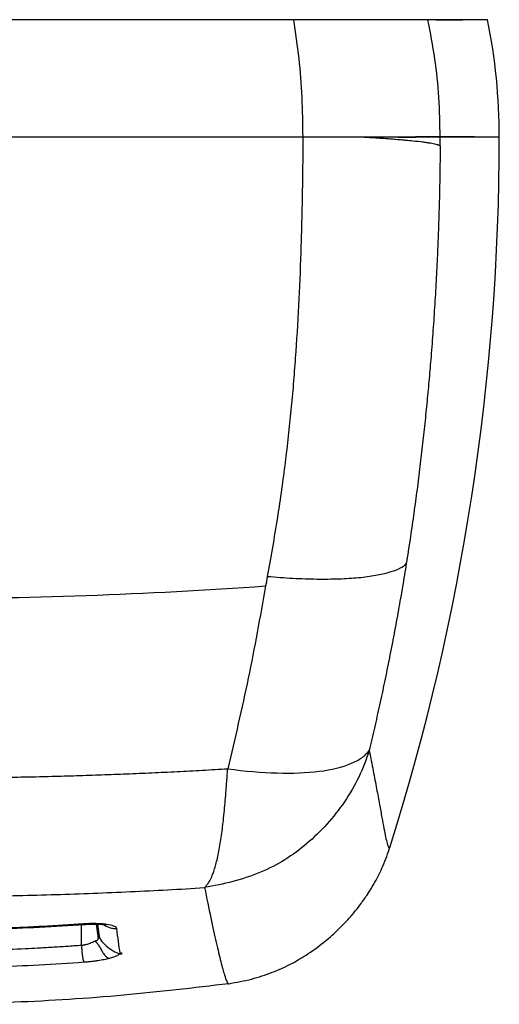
# Model space of a CAD drawing. Header units: millimetres. Extents: x 38 to 184, y 33 to 254.
# Tile 9 of 10: x 62 to 78, y 203 to 237. Entities that reach past the tile are written whole.
import ezdxf

# ---------------------------------------------------------------- set-up
doc = ezdxf.new("R2010")
doc.units = ezdxf.units.MM

msp = doc.modelspace()

# ---------------------------------------------------------------- linework, layer by layer
at = {"color": 7, "linetype": 'Continuous', "lineweight": 25}
for p, q in [((78.443, 232.752), (76.431, 232.752)), ((64.212, 205.233), (64.208, 205.946)), ((64.267, 205.956), (64.28, 205.965)), ((64.715, 205.959), (64.781, 205.454)), ((64.752, 205.957), (64.811, 205.544))]:
    msp.add_line(p, q, dxfattribs=at)
for centre, radius, start, end in [((58.32, 232.752), 20.123, 0, 11.468), ((-1.807, 232.752), 80.25, 342.4864, 0)]:
    msp.add_arc(centre, radius, start, end, dxfattribs=at)
for points, knots in [([(71.447, 236.752), (70.785, 236.752), (69.438, 236.751), (67.352, 236.75), (65.18, 236.75), (62.922, 236.751), (60.584, 236.752), (58.193, 236.753), (55.802, 236.752), (53.464, 236.751), (51.206, 236.75), (49.034, 236.75), (46.948, 236.751), (45.601, 236.752), (44.939, 236.752)], [0, 0, 0, 0, 0.076934, 0.156418, 0.238458, 0.323062, 0.41024, 0.5, 0.589756, 0.676931, 0.761535, 0.843576, 0.923062, 1, 1, 1, 1]), ([(71.756, 232.752), (71.749, 233.204), (71.737, 234.099), (71.633, 235.438), (71.51, 236.311), (71.447, 236.752)], [0, 0, 0, 0, 0.336194, 0.665105, 1, 1, 1, 1]), ([(76.01, 236.752), (75.956, 236.752), (75.849, 236.752), (75.523, 236.752), (75.082, 236.752), (74.532, 236.752), (73.887, 236.752), (73.154, 236.752), (72.34, 236.752), (71.747, 236.752), (71.447, 236.752)], [0, 0, 0, 0, 0.127552, 0.252247, 0.375486, 0.499705, 0.623961, 0.747312, 0.872182, 1, 1, 1, 1]), ([(76.43, 232.752), (76.42, 233.203), (76.402, 234.096), (76.261, 235.434), (76.095, 236.31), (76.011, 236.752)], [0, 0, 0, 0, 0.3350609, 0.6639139, 1, 1, 1, 1]), ([(78.036, 236.752), (78.037, 236.752), (78.04, 236.752), (78, 236.752), (77.92, 236.752), (77.795, 236.752), (77.605, 236.752), (77.328, 236.752), (76.951, 236.752), (76.519, 236.752), (76.178, 236.752), (76.011, 236.752)], [0, 0, 0, 0, 0.051325, 0.152272, 0.252473, 0.351823, 0.456781, 0.600059, 0.738353, 0.871666, 1, 1, 1, 1]), ([(76.282, 236.752), (76.287, 236.752), (76.42, 236.752), (76.624, 236.752), (76.873, 236.752), (77.037, 236.752), (77.067, 236.752), (77.082, 236.752)], [0, 0, 0, 0, 0.008715, 0.256455, 0.503922, 0.751514, 1, 1, 1, 1]), ([(77.082, 236.752), (77.148, 236.752), (77.226, 236.752), (77.199, 236.752), (77.194, 236.752)], [0, 0, 0, 0, 0.835831, 1, 1, 1, 1]), ([(71.752, 232.752), (69.547, 232.752), (67.31, 232.752), (64.47, 232.752), (63.9, 232.752), (62.757, 232.752), (62.185, 232.752), (60.467, 232.752), (59.321, 232.752), (57.597, 232.752), (57.023, 232.752), (55.872, 232.752), (55.298, 232.752), (53.583, 232.752), (52.447, 232.752), (49.062, 232.752), (46.834, 232.752), (44.633, 232.752)], [0, 0, 0, 0, 0.25, 0.25, 0.3125, 0.3125, 0.375, 0.375, 0.5, 0.5, 0.5625, 0.5625, 0.625, 0.625, 0.75, 0.75, 1, 1, 1, 1]), ([(71.752, 232.752), (71.752, 232.671), (71.751, 232.485), (71.749, 232.242), (71.746, 231.997), (71.742, 231.673), (71.736, 231.246), (71.728, 230.731), (71.718, 230.236), (71.703, 229.598), (71.67, 228.522), (71.608, 227.013), (71.518, 225.525), (71.426, 224.346), (71.319, 223.168), (71.157, 221.685), (70.945, 220.162), (70.713, 218.774), (70.595, 218.106), (70.54, 217.8)], [0, 0, 0, 0, 0.015625, 0.03125, 0.046875, 0.0625, 0.09375, 0.125, 0.15625, 0.1875, 0.25, 0.375, 0.5, 0.5625, 0.625, 0.75, 0.875, 0.9375, 1, 1, 1, 1]), ([(73.749, 232.752), (73.449, 232.752), (73.131, 232.752), (72.46, 232.752), (72.112, 232.752), (71.752, 232.752)], [0, 0, 0, 0, 0.5, 0.5, 1, 1, 1, 1]), ([(76.43, 232.752), (76.375, 232.752), (76.267, 232.752), (75.935, 232.752), (75.483, 232.752), (74.915, 232.752), (74.251, 232.752), (73.5, 232.752), (72.667, 232.752), (72.062, 232.752), (71.756, 232.752)], [0, 0, 0, 0, 0.127153, 0.251191, 0.374781, 0.500004, 0.625222, 0.748798, 0.872808, 1, 1, 1, 1]), ([(76.429, 232.457), (76.422, 232.459), (76.408, 232.466), (76.381, 232.476), (76.344, 232.488), (76.286, 232.505), (76.205, 232.524), (76.095, 232.544), (75.974, 232.563), (75.787, 232.588), (75.55, 232.615), (75.304, 232.639), (75.107, 232.656), (74.93, 232.671), (74.725, 232.688), (74.527, 232.703), (74.332, 232.716), (74.137, 232.729), (73.944, 232.741), (73.813, 232.748), (73.749, 232.752)], [0, 0, 0, 0, 0.02582, 0.057584, 0.095125, 0.138284, 0.2115, 0.269164, 0.332346, 0.395026, 0.517561, 0.601876, 0.638106, 0.700906, 0.757863, 0.810056, 0.860391, 0.908842, 0.955385, 1, 1, 1, 1]), ([(76.431, 232.752), (76.401, 232.752), (76.361, 232.752), (76.256, 232.752), (76.193, 232.752), (75.972, 232.752), (75.784, 232.752), (75.496, 232.752), (75.435, 232.752), (75.31, 232.752), (75.246, 232.752), (75.045, 232.752), (74.903, 232.752), (74.603, 232.752), (74.444, 232.752), (74.109, 232.752), (73.933, 232.752), (73.75, 232.752)], [0, 0, 0, 0, 0.125, 0.125, 0.25, 0.25, 0.5, 0.5, 0.5625, 0.5625, 0.625, 0.625, 0.75, 0.75, 0.875, 0.875, 1, 1, 1, 1]), ([(74.988, 232.752), (75.144, 232.752), (75.353, 232.752), (75.552, 232.752), (75.604, 232.752)], [0, 0, 0, 0, 0.742571, 1, 1, 1, 1]), ([(77.596, 232.763), (77.591, 232.763), (77.578, 232.763), (77.352, 232.763), (76.952, 232.763), (76.387, 232.762), (75.865, 232.762), (75.604, 232.762)], [0, 0, 0, 0, 0.168414, 0.37631, 0.584207, 0.792103, 1, 1, 1, 1]), ([(78.43, 232.752), (78.424, 232.752), (78.411, 232.752), (78.184, 232.752), (77.783, 232.752), (77.216, 232.752), (76.692, 232.752), (76.43, 232.752)], [0, 0, 0, 0, 0.168502, 0.376377, 0.584251, 0.792126, 1, 1, 1, 1]), ([(76.429, 232.457), (76.428, 232.338), (76.426, 232.101), (76.421, 231.744), (76.415, 231.386), (76.408, 231.028), (76.4, 230.668), (76.39, 230.308), (76.379, 229.947), (76.367, 229.585), (76.353, 229.222), (76.331, 228.684), (76.296, 227.965), (76.245, 227.069), (76.185, 226.173), (76.121, 225.327), (76.053, 224.527), (75.982, 223.767), (75.905, 223), (75.82, 222.225), (75.727, 221.442), (75.627, 220.651), (75.518, 219.853), (75.402, 219.047), (75.318, 218.509), (75.275, 218.238)], [0, 0, 0, 0, 0.02471, 0.049481, 0.074315, 0.099214, 0.12418, 0.149213, 0.174316, 0.19949, 0.224736, 0.250057, 0.311727, 0.374893, 0.437409, 0.499743, 0.552498, 0.605937, 0.660072, 0.714911, 0.770465, 0.826742, 0.883751, 0.941501, 1, 1, 1, 1]), ([(70.54, 217.8), (70.689, 217.786), (70.983, 217.762), (71.412, 217.735), (71.828, 217.717), (72.364, 217.705), (72.994, 217.711), (73.667, 217.753), (74.242, 217.83), (74.712, 217.937), (75.073, 218.07), (75.225, 218.178), (75.275, 218.238)], [0, 0, 0, 0, 0.0625, 0.125, 0.1875, 0.25, 0.375, 0.5, 0.625, 0.75, 0.875, 1, 1, 1, 1]), ([(75.275, 218.238), (75.254, 218.108), (75.212, 217.846), (75.146, 217.452), (75.077, 217.056), (75.007, 216.656), (74.933, 216.253), (74.858, 215.847), (74.779, 215.439), (74.672, 214.893), (74.535, 214.218), (74.364, 213.421), (74.19, 212.64), (74.069, 212.128), (74.009, 211.874)], [0, 0, 0, 0, 0.060387, 0.121374, 0.182965, 0.245162, 0.307965, 0.371378, 0.435402, 0.500039, 0.628169, 0.754199, 0.878139, 1, 1, 1, 1]), ([(70.482, 217.474), (70.291, 216.406), (70.104, 215.37), (69.676, 213.3), (69.437, 212.269), (69.19, 211.251)], [0, 0, 0, 0, 0.5, 0.5, 1, 1, 1, 1]), ([(74.009, 211.874), (73.824, 211.253), (73.238, 210.072), (71.923, 208.623), (70.643, 207.808), (69.375, 207.397), (68.719, 207.258), (68.401, 207.202)], [0, 0, 0, 0, 0.25, 0.5, 0.75, 0.875, 1, 1, 1, 1]), ([(69.19, 211.251), (69.787, 211.167), (70.912, 211.075), (72.376, 211.124), (73.274, 211.354), (73.716, 211.585), (73.906, 211.741), (73.979, 211.828), (74.009, 211.874)], [0, 0, 0, 0, 0.25, 0.5, 0.75, 0.875, 0.9375, 1, 1, 1, 1]), ([(58.193, 210.932), (58.33, 210.932), (58.604, 210.932), (59.016, 210.933), (59.429, 210.935), (59.843, 210.937), (60.258, 210.941), (60.675, 210.946), (61.092, 210.951), (61.511, 210.957), (61.931, 210.965), (62.352, 210.973), (62.774, 210.982), (63.196, 210.993), (63.62, 211.004), (64.045, 211.016), (64.47, 211.03), (64.896, 211.044), (65.323, 211.06), (65.75, 211.076), (66.179, 211.094), (66.607, 211.113), (67.037, 211.133), (67.467, 211.154), (67.897, 211.176), (68.328, 211.2), (68.759, 211.225), (69.046, 211.242), (69.19, 211.251)], [0, 0, 0, 0, 0.036966, 0.0740512, 0.1112558, 0.1485797, 0.186023, 0.2235859, 0.2612682, 0.2990701, 0.3369917, 0.3750329, 0.4131938, 0.4514744, 0.4898748, 0.5283951, 0.5670353, 0.6057954, 0.6446754, 0.6836754, 0.7227955, 0.7620357, 0.8013959, 0.8408763, 0.8804769, 0.9201977, 0.9600387, 1, 1, 1, 1]), ([(68.401, 207.202), (68.411, 207.212), (68.434, 207.234), (68.468, 207.273), (68.504, 207.319), (68.541, 207.373), (68.599, 207.469), (68.657, 207.594), (68.719, 207.766), (68.773, 207.94), (68.827, 208.149), (68.879, 208.379), (68.943, 208.717), (68.998, 209.091), (69.045, 209.503), (69.077, 209.826), (69.107, 210.169), (69.132, 210.476), (69.153, 210.753), (69.171, 210.997), (69.184, 211.165), (69.19, 211.251)], [0, 0, 0, 0, 0.017986, 0.038519, 0.061625, 0.087332, 0.115669, 0.189238, 0.235005, 0.29754, 0.358332, 0.42144, 0.485237, 0.613819, 0.674274, 0.742479, 0.806981, 0.870992, 0.912853, 0.955871, 1, 1, 1, 1]), ([(69.227, 203.932), (69.487, 203.978), (69.992, 204.069), (70.692, 204.301), (71.312, 204.578), (71.897, 204.916), (72.431, 205.3), (72.9, 205.711), (73.261, 206.08), (73.529, 206.392), (73.759, 206.69), (73.983, 207.012), (74.235, 207.43), (74.507, 207.969), (74.648, 208.377), (74.725, 208.601)], [0, 0, 0, 0, 0.098029, 0.189961, 0.274225, 0.350636, 0.441031, 0.518633, 0.58315, 0.634279, 0.673777, 0.725145, 0.796412, 0.887994, 1, 1, 1, 1]), ([(68.401, 207.202), (68.474, 206.848), (68.621, 206.142), (68.804, 205.307), (68.959, 204.652), (69.076, 204.224), (69.16, 203.997), (69.207, 203.91), (69.222, 203.939), (69.225, 203.945)], [0, 0, 0, 0, 0.173647, 0.346549, 0.519123, 0.691571, 0.829546, 0.967568, 1, 1, 1, 1]), ([(64.28, 205.965), (64.249, 205.963), (64.186, 205.959), (64.091, 205.953), (63.996, 205.946), (63.869, 205.938), (63.711, 205.928), (63.457, 205.912), (63.141, 205.894), (62.634, 205.866), (62, 205.836), (60.985, 205.796), (59.716, 205.763), (58.701, 205.754), (58.193, 205.753)], [0, 0, 0, 0, 0.0155615, 0.03125, 0.046875, 0.0625, 0.09375, 0.125, 0.1875, 0.25, 0.375, 0.5, 0.75, 1, 1, 1, 1]), ([(58.193, 205.749), (59.213, 205.753), (61.252, 205.762), (63.287, 205.888), (64.304, 205.951)], [0, 0, 0, 0, 0.500053, 1, 1, 1, 1]), ([(64.267, 205.946), (64.33, 205.95), (64.453, 205.959), (64.681, 205.965), (64.825, 205.956), (64.919, 205.951)], [0, 0, 0, 0, 0.261165, 0.516805, 1, 1, 1, 1]), ([(65.059, 205.95), (65.049, 205.951), (65.032, 205.953), (65.008, 205.956), (64.986, 205.959), (64.963, 205.961), (64.94, 205.963), (64.916, 205.965), (64.871, 205.968), (64.8, 205.972), (64.718, 205.975), (64.651, 205.976), (64.599, 205.976), (64.547, 205.976), (64.503, 205.975), (64.466, 205.975), (64.438, 205.974), (64.414, 205.973), (64.397, 205.972), (64.387, 205.971), (64.373, 205.971), (64.351, 205.97), (64.318, 205.968), (64.294, 205.966), (64.28, 205.965)], [0, 0, 0, 0, 0.0475, 0.08125, 0.115, 0.14875, 0.1825, 0.21625, 0.25, 0.375, 0.5, 0.5625, 0.625, 0.6875, 0.75, 0.78375, 0.8175, 0.85125, 0.868125, 0.876563, 0.885, 0.91875, 0.9525, 1, 1, 1, 1]), ([(64.912, 205.947), (64.926, 205.946), (64.942, 205.945), (64.945, 205.947), (64.946, 205.948)], [0, 0, 0, 0, 0.873789, 1, 1, 1, 1]), ([(64.916, 205.955), (64.933, 205.949), (64.98, 205.936), (65.028, 205.945), (65.059, 205.95)], [0, 0, 0, 0, 0.378813, 1, 1, 1, 1]), ([(65.41, 205.814), (65.405, 205.829), (65.388, 205.857), (65.336, 205.882), (65.244, 205.917), (65.163, 205.936), (65.059, 205.95)], [0, 0, 0, 0, 0.25, 0.5, 0.5, 1, 1, 1, 1]), ([(64.781, 205.454), (64.786, 205.463), (64.793, 205.477), (64.801, 205.495), (64.805, 205.506), (64.809, 205.518), (64.81, 205.531), (64.811, 205.542), (64.811, 205.543), (64.811, 205.544)], [0, 0, 0, 0, 0.247311, 0.368666, 0.487135, 0.587435, 0.734311, 0.883753, 1, 1, 1, 1]), ([(64.811, 205.544), (64.814, 205.521), (64.831, 205.466), (64.89, 205.386), (64.976, 205.291), (65.032, 205.237), (65.178, 205.12), (65.267, 205.057), (65.499, 204.937), (65.606, 204.944), (65.594, 204.967), (65.561, 204.977), (65.519, 204.985), (65.506, 204.986), (65.516, 204.982), (65.539, 204.977), (65.527, 204.976)], [0, 0, 0, 0, 0.125, 0.25, 0.25, 0.375, 0.375, 0.5, 0.5, 0.75, 0.75, 0.875, 0.875, 0.9375, 0.9375, 1, 1, 1, 1]), ([(64.212, 205.233), (64.045, 205.221), (63.711, 205.197), (63.209, 205.166), (62.738, 205.14), (62.07, 205.105), (61.067, 205.061), (59.951, 205.031), (58.947, 205.017), (58.444, 205.015), (58.193, 205.013)], [0, 0, 0, 0, 0.0834665, 0.1668579, 0.2501887, 0.3187511, 0.4999984, 0.7498042, 0.8748318, 1, 1, 1, 1]), ([(64.671, 205.378), (64.661, 205.373), (64.632, 205.358), (64.578, 205.333), (64.519, 205.308), (64.458, 205.287), (64.409, 205.272), (64.366, 205.26), (64.338, 205.251), (64.314, 205.246), (64.286, 205.241), (64.252, 205.234), (64.227, 205.233), (64.212, 205.233)], [0, 0, 0, 0, 0.087819, 0.243566, 0.416756, 0.504674, 0.635992, 0.722179, 0.761789, 0.805865, 0.862093, 0.918931, 1, 1, 1, 1]), ([(64.212, 205.233), (64.213, 205.217), (64.213, 205.186), (64.215, 205.141), (64.217, 205.096), (64.221, 205.052), (64.224, 205.01), (64.229, 204.969), (64.234, 204.931), (64.239, 204.894), (64.245, 204.855), (64.255, 204.796), (64.267, 204.742), (64.278, 204.702), (64.285, 204.681), (64.288, 204.673), (64.29, 204.67)], [0, 0, 0, 0, 0.054974, 0.11018, 0.165576, 0.221109, 0.276729, 0.332414, 0.388158, 0.443949, 0.499772, 0.573945, 0.750978, 0.847984, 0.93099, 1, 1, 1, 1]), ([(64.665, 205.377), (64.672, 205.38), (64.684, 205.386), (64.701, 205.395), (64.716, 205.401), (64.734, 205.407), (64.749, 205.414), (64.761, 205.424), (64.772, 205.438), (64.778, 205.448), (64.781, 205.454)], [0, 0, 0, 0, 0.144773, 0.226798, 0.35505, 0.480576, 0.610121, 0.735056, 0.8446, 1, 1, 1, 1]), ([(64.671, 205.378), (64.677, 205.373), (64.69, 205.363), (64.71, 205.345), (64.729, 205.324), (64.748, 205.302), (64.767, 205.277), (64.792, 205.241), (64.834, 205.172), (64.89, 205.07), (64.951, 204.965), (65.003, 204.894), (65.045, 204.852), (65.082, 204.825), (65.122, 204.805), (65.15, 204.802), (65.164, 204.8)], [0, 0, 0, 0, 0.044882, 0.088231, 0.130483, 0.172023, 0.213181, 0.254221, 0.340227, 0.510895, 0.656279, 0.761241, 0.818574, 0.875809, 0.935182, 1, 1, 1, 1]), ([(65.164, 204.8), (65.19, 204.806), (65.241, 204.82), (65.312, 204.842), (65.374, 204.865), (65.428, 204.888), (65.471, 204.912), (65.502, 204.935), (65.522, 204.956), (65.527, 204.97), (65.527, 204.976), (65.527, 204.976)], [-0.000027, -0.000027, -0.000027, -0.000027, 0.124973, 0.249973, 0.374973, 0.499973, 0.624973, 0.749973, 0.874973, 0.999973, 1, 1, 1, 1]), ([(58.193, 204.448), (58.447, 204.448), (58.956, 204.451), (59.718, 204.462), (60.481, 204.48), (61.497, 204.513), (62.768, 204.57), (63.783, 204.634), (64.29, 204.67)], [0, 0, 0, 0, 0.125, 0.25, 0.375, 0.5, 0.75, 1, 1, 1, 1]), ([(64.29, 204.67), (64.291, 204.67), (64.293, 204.67), (64.296, 204.67), (64.299, 204.67), (64.3, 204.67), (64.301, 204.671), (64.302, 204.671), (64.303, 204.671), (64.303, 204.671), (64.304, 204.671), (64.305, 204.671), (64.305, 204.671), (64.306, 204.671), (64.306, 204.671), (64.307, 204.671), (64.307, 204.671), (64.307, 204.671), (64.308, 204.671), (64.308, 204.671), (64.308, 204.671), (64.308, 204.671), (64.309, 204.671), (64.309, 204.671), (64.309, 204.671), (64.31, 204.671), (64.31, 204.671), (64.311, 204.671), (64.311, 204.671), (64.312, 204.671), (64.313, 204.671), (64.313, 204.672), (64.314, 204.672), (64.315, 204.672), (64.316, 204.672), (64.317, 204.672), (64.319, 204.672), (64.321, 204.672), (64.324, 204.672), (64.328, 204.673), (64.332, 204.673), (64.335, 204.673), (64.337, 204.673), (64.339, 204.674), (64.342, 204.674), (64.344, 204.674), (64.346, 204.674), (64.348, 204.674), (64.351, 204.675), (64.355, 204.675), (64.364, 204.676), (64.383, 204.677), (64.421, 204.681), (64.474, 204.686), (64.533, 204.692), (64.593, 204.699), (64.671, 204.709), (64.805, 204.728), (64.983, 204.759), (65.108, 204.786), (65.164, 204.8)], [0, 0, 0, 0, 0.002656, 0.007188, 0.009453, 0.010586, 0.011719, 0.012285, 0.012852, 0.013418, 0.013984, 0.015117, 0.015684, 0.01625, 0.016816, 0.0171, 0.017383, 0.017666, 0.017949, 0.018232, 0.018516, 0.018799, 0.019082, 0.019365, 0.019648, 0.020215, 0.020781, 0.021348, 0.021914, 0.02248, 0.023047, 0.023613, 0.02418, 0.025313, 0.026445, 0.027578, 0.029844, 0.032109, 0.034375, 0.038906, 0.043437, 0.045703, 0.047969, 0.050234, 0.0525, 0.054766, 0.057031, 0.059297, 0.061562, 0.066094, 0.070625, 0.08875, 0.125, 0.1875, 0.25, 0.3125, 0.375, 0.5, 0.75, 1, 1, 1, 1]), ([(58.193, 203.229), (59.437, 203.246), (61.925, 203.278), (65.607, 203.516), (68.034, 203.8), (69.226, 203.939)], [0, 0, 0, 0, 0.337471, 0.674659, 1, 1, 1, 1])]:
    msp.add_open_spline(points, degree=3, knots=knots, dxfattribs=at)
for points in [[(71.756, 232.752), (70.873, 232.752), (69.109, 232.752), (66.411, 232.752), (63.688, 232.752), (60.945, 232.752), (58.193, 232.752), (55.441, 232.752), (52.698, 232.752), (49.975, 232.752), (47.277, 232.752), (45.513, 232.752), (44.63, 232.752)], [(76.429, 232.457), (76.43, 232.556), (76.431, 232.657), (76.431, 232.752)], [(70.54, 217.8), (70.521, 217.691), (70.501, 217.582), (70.482, 217.474)], [(45.904, 217.474), (47.912, 217.33), (52.006, 217.114), (58.193, 217.007), (64.38, 217.114), (68.474, 217.33), (70.482, 217.474)], [(58.193, 206.887), (59.054, 206.887), (60.772, 206.901), (63.336, 206.961), (65.882, 207.059), (67.564, 207.15), (68.401, 207.202)], [(65.527, 204.976), (65.488, 205.225), (65.449, 205.505), (65.41, 205.814)]]:
    msp.add_open_spline(points, degree=3, dxfattribs=at)
at = {"color": 8, "linetype": 'Continuous', "lineweight": 25}
for points, knots in [([(74.009, 211.874), (74.057, 211.638), (74.15, 211.17), (74.265, 210.561), (74.362, 210.027), (74.444, 209.575), (74.513, 209.205), (74.571, 208.909), (74.628, 208.669), (74.68, 208.525), (74.709, 208.577), (74.723, 208.602)], [0, 0, 0, 0, 0.105901, 0.210272, 0.313161, 0.414623, 0.514718, 0.613508, 0.717571, 0.861019, 1, 1, 1, 1]), ([(64.927, 205.979), (64.934, 205.972), (64.995, 205.903), (65.126, 205.85), (65.286, 205.81), (65.368, 205.813), (65.41, 205.814)], [0, 0, 0, 0, 0.0555088, 0.5323533, 0.76725, 1, 1, 1, 1])]:
    msp.add_open_spline(points, degree=3, knots=knots, dxfattribs=at)

doc.saveas('drawing.dxf')
